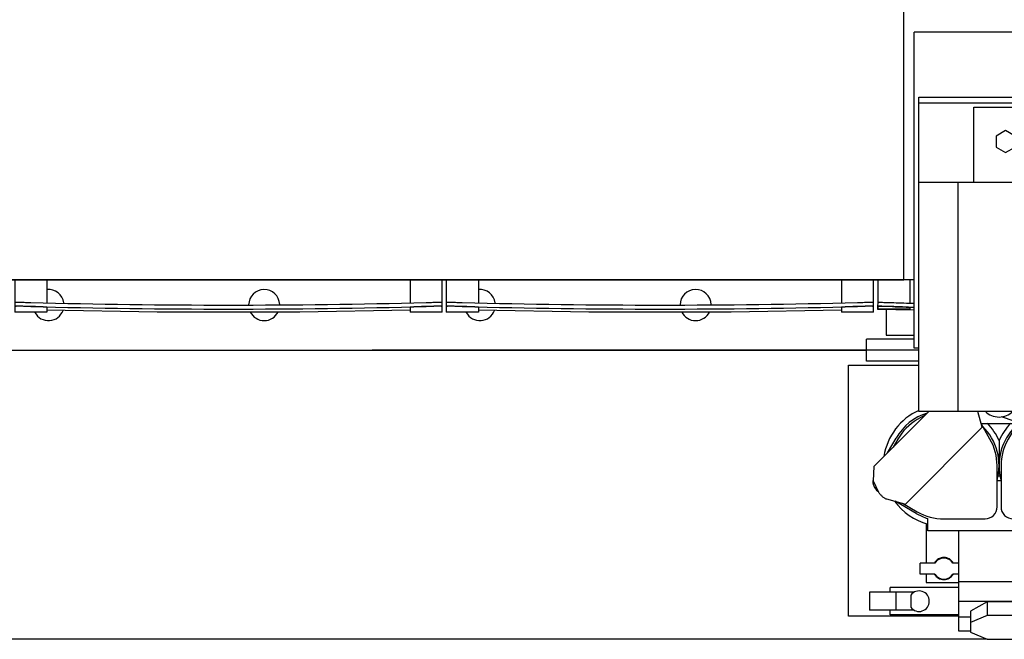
# Model space of a CAD drawing. Header units: millimetres. Extents: x 0 to 841, y 0 to 594.
# Tile 46 of 72: x 692 to 741, y 168 to 199. Entities that reach past the tile are written whole.
import ezdxf
from ezdxf.enums import TextEntityAlignment as Align

# ---------------------------------------------------------------- set-up
doc = ezdxf.new("R2010")
doc.units = ezdxf.units.MM
doc.header["$LTSCALE"] = 46.255
doc.linetypes.add('PHANTOM', pattern=[0.8, 0.45, -0.05, 0.1, -0.05, 0.1, -0.05])
doc.layers.get('0').update_dxf_attribs({"linetype": 'CONTINUOUS'})
for name, color, linetype in [('25007_060000_IMO-2_SKL_PBL494', 7, 'CONTINUOUS'), ('25007_060000_IMO-2_SKL_PBL496', 7, 'CONTINUOUS'), ('25007_060000_TLKS_KGS_V_ABL454', 7, 'CONTINUOUS'), ('25007_061000_TLKS_KGS_V_ABL455', 7, 'CONTINUOUS'), ('25007_452000_10_SIMPLE1_A_ABL491', 7, 'CONTINUOUS'), ('25007_452000_10_SIMPLE1_T1_A_PBL492', 7, 'CONTINUOUS'), ('25007_766000_04_SIMPLE1_T1_X_PBL457', 7, 'CONTINUOUS'), ('25007_766000_04_SIMPLE1_X_ABL456', 7, 'CONTINUOUS'), ('25007_842200_03_SIMPLE1_X_ABL495', 7, 'CONTINUOUS'), ('25007_884500_27_SIMPLE1_X_ABL493', 7, 'CONTINUOUS'), ('25087_000000_IMO-2_SKL_PBL470', 7, 'CONTINUOUS'), ('25087_000000_IMO-2_SKL_PBL471', 7, 'CONTINUOUS'), ('25087_000000_TLKS_MARKETING_ABL434', 7, 'CONTINUOUS'), ('25087_000000_TRENNSTELLEN_TLKS_PBL469', 7, 'CONTINUOUS'), ('25087_030000_TLKS_V_ABL443', 7, 'CONTINUOUS'), ('25087_100000_TLKS_V_ABL472', 7, 'CONTINUOUS'), ('25087_111000_21_SIMPLE1_A_ABL473', 7, 'CONTINUOUS'), ('25087_111000_21_SIMPLE1_T1_A_PBL474', 7, 'CONTINUOUS'), ('25087_111200_24_SIMPLE1_T3_X_PBL477', 7, 'CONTINUOUS'), ('25087_111200_24_SIMPLE1_T3_X_PBL478', 7, 'CONTINUOUS'), ('25087_111200_24_SIMPLE1_T4_X_PBL497', 7, 'CONTINUOUS'), ('25087_111200_24_SIMPLE1_X_ABL475', 7, 'CONTINUOUS'), ('25087_171000_21_SIMPLE1_A_ABL479', 7, 'CONTINUOUS'), ('25087_171000_21_SIMPLE1_T1_A_PBL480', 7, 'CONTINUOUS'), ('top_7_VBL433', 7, 'CONTINUOUS')]:
    doc.layers.add(name, color=color, linetype=linetype)
doc.styles.get("Standard").update_dxf_attribs({"font": 'txt', "width": 0.6})
doc.dimstyles.new('DIMSTYLE_2', dxfattribs={"dimtxt": 3.5, "dimasz": 3.5, "dimexe": 1.8, "dimexo": 0, "dimgap": 0.875, "dimtad": 1, "dimdec": 0, "dimlfac": 20, "dimdsep": 46, "dimtxsty": 'Standard', "dimblk": '_FILLED', "dimblk1": '_FILLED', "dimblk2": '_FILLED', "dimcen": 0.09, "dimadec": 0, "dimazin": 0, "dimtp": 2, "dimtm": 2, "dimtfac": 1, "dimtdec": 0, "dimtofl": 0, "dimtmove": 0, "dimatfit": 3, "dimldrblk": '_FILLED', "dimfxl": 1, "dimtolj": 1, "dimarcsym": 0})

# ---------------------------------------------------------------- blocks, each defined once
blk = doc.blocks.new('_FILLED')
at = {"color": 0, "linetype": 'ByBlock'}
blk.add_solid([(0, 0), (-1, 0.167), (-1, -0.167)], dxfattribs=at)
blk = doc.blocks.new('*D3')
at = {"color": 2, "linetype": 'Continuous'}
for p, q in [((481.565, 282.675), (444.95, 282.675)), ((446.75, 282.675), (446.75, 225.388)), ((446.75, 168.101), (446.75, 225.388)), ((740.412, 168.101), (444.95, 168.101))]:
    blk.add_line(p, q, dxfattribs=at)
at = {"color": 2, "linetype": 'Continuous', "xscale": 3.5, "yscale": 3.5, "zscale": 3.5}
for p, rotation in [((446.75, 282.675), 90), ((446.75, 168.101), 270)]:
    blk.add_blockref('_FILLED', p, dxfattribs=dict(at, rotation=rotation))
at = {"color": 2, "linetype": 'Continuous', "width": 0.636905}
blk.add_text('2291', height=3.5, rotation=90, dxfattribs=at).set_placement((445.875, 225.388), align=Align.CENTER)
blk = doc.blocks.new('25087_111000_21_SIMPLE1_T1_A_PBL474', base_point=(648.825, 214.07))
at = {"layer": '25087_111000_21_SIMPLE1_T1_A_PBL474', "color": 7, "linetype": 'Continuous'}
for p, q in [((736.775, 186), (736.25, 186)), ((555.175, 182.5), (734.4, 182.5))]:
    blk.add_line(p, q, dxfattribs=at)
for centre, start, end in [((693.625, 184.75), 8.7984, 95.4488), ((704.375, 184.75), 2.4062, 179.0556), ((715.125, 184.75), 8.7984, 95.4488), ((725.875, 184.75), 2.4062, 179.0556), ((693.625, 184.75), 208.1676, 340.0843), ((704.375, 184.75), 206.8041, 333.1958), ((715.125, 184.75), 208.1676, 340.0843), ((725.875, 184.75), 206.8041, 333.1958)]:
    blk.add_arc(centre, 0.775, start, end, dxfattribs=at)
blk = doc.blocks.new('25087_111000_21_SIMPLE1_A_ABL473', base_point=(648.825, 214.07))
at = {"layer": '25087_111000_21_SIMPLE1_T1_A_PBL474'}
blk.add_blockref('25087_111000_21_SIMPLE1_T1_A_PBL474', (648.825, 214.07), dxfattribs=at)
blk = doc.blocks.new('25087_111200_24_SIMPLE1_T3_X_PBL477', base_point=(724.1, 185.2))
at = {"layer": '25087_111200_24_SIMPLE1_T3_X_PBL477', "color": 7, "linetype": 'Continuous'}
for p, q in [((713.45, 186), (713.45, 184.4)), ((715.05, 186), (715.05, 184.863)), ((733.15, 186), (733.15, 184.863)), ((734.75, 184.4), (734.75, 186)), ((713.45, 184.681), (713.45, 184.681)), ((714.2, 184.88), (714.25, 184.878)), ((714.25, 184.678), (714.2, 184.679)), ((715.05, 184.639), (715.05, 184.4)), ((733.15, 184.639), (733.15, 184.4)), ((733.95, 184.878), (734, 184.88)), ((734, 184.679), (733.95, 184.678)), ((734.75, 184.681), (734.75, 184.681)), ((715.05, 184.4), (713.45, 184.4)), ((734.75, 184.4), (733.15, 184.4))]:
    blk.add_line(p, q, dxfattribs=at)
blk.add_lwpolyline([(715.05, 184.52), (720.547, 184.417), (727.653, 184.417), (733.15, 184.52)], dxfattribs=at)
for radius, start, end in [(378.214, 268.50765, 271.49235), (378.414, 268.50844, 271.49156)]:
    blk.add_arc((724.1, 562.964), radius, start, end, dxfattribs=at)
for points, knots in [([(713.45, 184.882), (713.45, 184.884), (713.457, 184.884), (713.466, 184.886), (713.485, 184.886), (713.509, 184.887), (713.541, 184.888), (713.595, 184.889), (713.676, 184.889), (713.789, 184.888), (713.917, 184.886), (714.056, 184.883), (714.151, 184.881), (714.2, 184.88)], [0, 0, 0, 0, 0.005255, 0.019758, 0.043633, 0.076691, 0.118629, 0.16905, 0.293333, 0.444777, 0.617559, 0.805035, 1, 1, 1, 1]), ([(714.2, 184.679), (714.151, 184.681), (714.056, 184.683), (713.917, 184.686), (713.789, 184.688), (713.676, 184.689), (713.595, 184.689), (713.541, 184.688), (713.509, 184.687), (713.485, 184.686), (713.466, 184.686), (713.457, 184.684), (713.45, 184.683), (713.45, 184.682)], [0, 0, 0, 0, 0.194964, 0.38244, 0.555223, 0.706666, 0.83095, 0.881371, 0.92331, 0.956368, 0.980242, 0.994746, 1, 1, 1, 1]), ([(714.25, 184.678), (714.198, 184.68), (714.096, 184.682), (713.948, 184.685), (713.812, 184.687), (713.692, 184.688), (713.605, 184.688), (713.548, 184.687), (713.514, 184.687), (713.488, 184.685), (713.467, 184.685), (713.458, 184.683), (713.45, 184.682), (713.45, 184.681)], [0, 0, 0, 0, 0.194623, 0.381798, 0.554357, 0.705687, 0.829993, 0.880481, 0.922526, 0.95573, 0.979789, 0.994513, 1, 1, 1, 1]), ([(715.05, 184.639), (715.05, 184.641), (715.042, 184.642), (715.033, 184.644), (715.013, 184.646), (714.987, 184.648), (714.953, 184.651), (714.896, 184.654), (714.808, 184.659), (714.689, 184.664), (714.552, 184.669), (714.404, 184.674), (714.302, 184.677), (714.25, 184.678)], [0, 0, 0, 0, 0.005353, 0.019958, 0.043924, 0.077058, 0.119053, 0.169511, 0.293806, 0.445188, 0.617855, 0.805188, 1, 1, 1, 1]), ([(733.95, 184.678), (733.898, 184.677), (733.796, 184.674), (733.648, 184.669), (733.511, 184.664), (733.392, 184.659), (733.304, 184.654), (733.247, 184.651), (733.213, 184.648), (733.187, 184.646), (733.167, 184.644), (733.158, 184.642), (733.15, 184.641), (733.15, 184.639)], [0, 0, 0, 0, 0.194812, 0.382145, 0.554812, 0.706194, 0.830489, 0.880947, 0.922942, 0.956076, 0.980042, 0.994647, 1, 1, 1, 1]), ([(734.75, 184.681), (734.75, 184.682), (734.742, 184.683), (734.733, 184.685), (734.712, 184.685), (734.686, 184.687), (734.652, 184.687), (734.595, 184.688), (734.508, 184.688), (734.388, 184.687), (734.252, 184.685), (734.104, 184.682), (734.002, 184.68), (733.95, 184.678)], [0, 0, 0, 0, 0.005487, 0.020211, 0.04427, 0.077474, 0.119519, 0.170007, 0.294313, 0.445643, 0.618202, 0.805377, 1, 1, 1, 1]), ([(734, 184.88), (734.049, 184.881), (734.144, 184.883), (734.283, 184.886), (734.411, 184.888), (734.524, 184.889), (734.605, 184.889), (734.659, 184.888), (734.691, 184.887), (734.715, 184.886), (734.734, 184.886), (734.743, 184.884), (734.75, 184.884), (734.75, 184.882)], [0, 0, 0, 0, 0.194964, 0.38244, 0.555222, 0.706666, 0.83095, 0.881371, 0.923309, 0.956367, 0.980242, 0.994745, 1, 1, 1, 1]), ([(734.746, 184.684), (734.737, 184.685), (734.711, 184.687), (734.63, 184.689), (734.48, 184.688), (734.257, 184.686), (734.09, 184.682), (734, 184.679)], [0, 0, 0, 0, 0.03599, 0.104167, 0.327214, 0.63967, 1, 1, 1, 1]), ([(734.75, 184.682), (734.75, 184.683), (734.748, 184.683), (734.747, 184.684), (734.746, 184.684)], [0, 0, 0, 0, 0.29739, 1, 1, 1, 1])]:
    blk.add_open_spline(points, degree=3, knots=knots, dxfattribs=at)
blk = doc.blocks.new('25087_111200_24_SIMPLE1_T3_X_PBL478', base_point=(702.6, 185.2))
at = {"layer": '25087_111200_24_SIMPLE1_T3_X_PBL478', "color": 7, "linetype": 'Continuous'}
for p, q in [((691.95, 186), (691.95, 184.4)), ((693.55, 186), (693.55, 184.863)), ((711.65, 186), (711.65, 184.863)), ((713.25, 184.4), (713.25, 186)), ((691.95, 184.681), (691.95, 184.681)), ((692.7, 184.88), (692.75, 184.878)), ((692.75, 184.678), (692.7, 184.679)), ((693.55, 184.639), (693.55, 184.4)), ((711.65, 184.639), (711.65, 184.4)), ((712.45, 184.878), (712.5, 184.88)), ((712.5, 184.679), (712.45, 184.678)), ((713.25, 184.681), (713.25, 184.681)), ((693.55, 184.4), (691.95, 184.4)), ((713.25, 184.4), (711.65, 184.4))]:
    blk.add_line(p, q, dxfattribs=at)
blk.add_lwpolyline([(693.55, 184.52), (699.047, 184.417), (706.153, 184.417), (711.65, 184.52)], dxfattribs=at)
for radius, start, end in [(378.214, 268.50765, 271.49235), (378.414, 268.50844, 271.49156)]:
    blk.add_arc((702.6, 562.964), radius, start, end, dxfattribs=at)
for points, knots in [([(691.95, 184.882), (691.95, 184.884), (691.957, 184.884), (691.966, 184.886), (691.985, 184.886), (692.009, 184.887), (692.041, 184.888), (692.095, 184.889), (692.176, 184.889), (692.289, 184.888), (692.417, 184.886), (692.556, 184.883), (692.651, 184.881), (692.7, 184.88)], [0, 0, 0, 0, 0.005255, 0.019758, 0.043633, 0.076691, 0.118629, 0.16905, 0.293333, 0.444777, 0.617559, 0.805035, 1, 1, 1, 1]), ([(692.7, 184.679), (692.651, 184.681), (692.556, 184.683), (692.417, 184.686), (692.289, 184.688), (692.176, 184.689), (692.095, 184.689), (692.041, 184.688), (692.009, 184.687), (691.985, 184.686), (691.966, 184.686), (691.957, 184.684), (691.95, 184.683), (691.95, 184.682)], [0, 0, 0, 0, 0.194964, 0.38244, 0.555223, 0.706666, 0.83095, 0.881371, 0.92331, 0.956368, 0.980242, 0.994746, 1, 1, 1, 1]), ([(692.75, 184.678), (692.698, 184.68), (692.596, 184.682), (692.448, 184.685), (692.312, 184.687), (692.192, 184.688), (692.105, 184.688), (692.048, 184.687), (692.014, 184.687), (691.988, 184.685), (691.967, 184.685), (691.958, 184.683), (691.95, 184.682), (691.95, 184.681)], [0, 0, 0, 0, 0.194623, 0.381798, 0.554357, 0.705687, 0.829993, 0.880481, 0.922526, 0.95573, 0.979789, 0.994513, 1, 1, 1, 1]), ([(693.55, 184.639), (693.55, 184.641), (693.542, 184.642), (693.533, 184.644), (693.513, 184.646), (693.487, 184.648), (693.453, 184.651), (693.396, 184.654), (693.308, 184.659), (693.189, 184.664), (693.052, 184.669), (692.904, 184.674), (692.802, 184.677), (692.75, 184.678)], [0, 0, 0, 0, 0.005353, 0.019958, 0.043924, 0.077058, 0.119053, 0.169511, 0.293806, 0.445188, 0.617855, 0.805188, 1, 1, 1, 1]), ([(712.45, 184.678), (712.398, 184.677), (712.296, 184.674), (712.148, 184.669), (712.011, 184.664), (711.892, 184.659), (711.804, 184.654), (711.747, 184.651), (711.713, 184.648), (711.687, 184.646), (711.667, 184.644), (711.658, 184.642), (711.65, 184.641), (711.65, 184.639)], [0, 0, 0, 0, 0.194812, 0.382145, 0.554812, 0.706194, 0.830489, 0.880947, 0.922942, 0.956076, 0.980042, 0.994647, 1, 1, 1, 1]), ([(713.25, 184.681), (713.25, 184.682), (713.242, 184.683), (713.233, 184.685), (713.212, 184.685), (713.186, 184.687), (713.152, 184.687), (713.095, 184.688), (713.008, 184.688), (712.888, 184.687), (712.752, 184.685), (712.604, 184.682), (712.502, 184.68), (712.45, 184.678)], [0, 0, 0, 0, 0.005487, 0.020211, 0.04427, 0.077474, 0.119519, 0.170007, 0.294313, 0.445643, 0.618202, 0.805377, 1, 1, 1, 1]), ([(712.5, 184.88), (712.549, 184.881), (712.644, 184.883), (712.783, 184.886), (712.911, 184.888), (713.024, 184.889), (713.105, 184.889), (713.159, 184.888), (713.191, 184.887), (713.215, 184.886), (713.234, 184.886), (713.243, 184.884), (713.25, 184.884), (713.25, 184.882)], [0, 0, 0, 0, 0.194964, 0.38244, 0.555222, 0.706666, 0.83095, 0.881371, 0.923309, 0.956367, 0.980242, 0.994745, 1, 1, 1, 1]), ([(713.246, 184.684), (713.237, 184.685), (713.211, 184.687), (713.13, 184.689), (712.98, 184.688), (712.757, 184.686), (712.59, 184.682), (712.5, 184.679)], [0, 0, 0, 0, 0.03599, 0.104167, 0.327214, 0.63967, 1, 1, 1, 1]), ([(713.25, 184.682), (713.25, 184.683), (713.248, 184.683), (713.247, 184.684), (713.246, 184.684)], [0, 0, 0, 0, 0.29739, 1, 1, 1, 1])]:
    blk.add_open_spline(points, degree=3, knots=knots, dxfattribs=at)
blk = doc.blocks.new('25087_111200_24_SIMPLE1_T4_X_PBL497', base_point=(735.859, 185.253))
at = {"layer": '25087_111200_24_SIMPLE1_T4_X_PBL497', "color": 7, "linetype": 'Continuous'}
for p, q in [((734.95, 186), (734.95, 184.882)), ((736.55, 186), (736.55, 184.854)), ((734.95, 184.882), (734.943, 184.682)), ((734.943, 184.682), (734.943, 184.55)), ((734.943, 184.55), (736.775, 184.505)), ((734.95, 184.882), (734.95, 184.881)), ((734.95, 184.681), (734.95, 184.55)), ((736.55, 184.55), (734.95, 184.55)), ((735.7, 184.874), (735.75, 184.872)), ((736.55, 184.628), (736.55, 184.55))]:
    blk.add_line(p, q, dxfattribs=at)
for radius, start, end in [(223.052, 268.09045, 268.3685), (222.852, 268.10345, 268.36704)]:
    blk.add_arc((743.125, 407.602), radius, start, end, dxfattribs=at)
for points, knots in [([(735.693, 184.674), (735.644, 184.676), (735.548, 184.679), (735.41, 184.682), (735.282, 184.685), (735.169, 184.687), (735.088, 184.688), (735.034, 184.687), (735.002, 184.687), (734.978, 184.686), (734.959, 184.686), (734.95, 184.684), (734.943, 184.684), (734.943, 184.682)], [0, 0, 0, 0, 0.194891, 0.382296, 0.555018, 0.706427, 0.830712, 0.881149, 0.923115, 0.956211, 0.980133, 0.994691, 1, 1, 1, 1]), ([(734.95, 184.882), (734.95, 184.883), (734.952, 184.883), (734.953, 184.884), (734.954, 184.884)], [0, 0, 0, 0, 0.299325, 1, 1, 1, 1]), ([(736.55, 184.628), (736.55, 184.629), (736.542, 184.63), (736.533, 184.633), (736.513, 184.635), (736.487, 184.637), (736.453, 184.64), (736.396, 184.644), (736.309, 184.649), (736.189, 184.655), (736.052, 184.661), (735.904, 184.667), (735.75, 184.672), (735.596, 184.677), (735.448, 184.681), (735.311, 184.684), (735.192, 184.686), (735.105, 184.686), (735.047, 184.686), (735.013, 184.686), (734.987, 184.685), (734.967, 184.684), (734.958, 184.683), (734.95, 184.682), (734.95, 184.681)], [0, 0, 0, 0, 0.002683, 0.009994, 0.021987, 0.038565, 0.059574, 0.084815, 0.146986, 0.222699, 0.309055, 0.402745, 0.500178, 0.597618, 0.691323, 0.777689, 0.853394, 0.915523, 0.940727, 0.96169, 0.978212, 0.990141, 0.997383, 1, 1, 1, 1]), ([(734.954, 184.884), (734.963, 184.886), (734.989, 184.886), (735.07, 184.888), (735.22, 184.886), (735.443, 184.882), (735.611, 184.877), (735.7, 184.874)], [0, 0, 0, 0, 0.035969, 0.104133, 0.327166, 0.639628, 1, 1, 1, 1])]:
    blk.add_open_spline(points, degree=3, knots=knots, dxfattribs=at)
blk = doc.blocks.new('25087_111200_24_SIMPLE1_X_ABL475', base_point=(649.212, 211.125))
at = {"layer": '25087_111200_24_SIMPLE1_T3_X_PBL477'}
blk.add_blockref('25087_111200_24_SIMPLE1_T3_X_PBL477', (724.1, 185.2), dxfattribs=at)
at = {"layer": '25087_111200_24_SIMPLE1_T3_X_PBL478'}
blk.add_blockref('25087_111200_24_SIMPLE1_T3_X_PBL478', (702.6, 185.2), dxfattribs=at)
at = {"layer": '25087_111200_24_SIMPLE1_T4_X_PBL497'}
blk.add_blockref('25087_111200_24_SIMPLE1_T4_X_PBL497', (735.859, 185.253), dxfattribs=at)
blk = doc.blocks.new('25087_171000_21_SIMPLE1_T1_A_PBL480', base_point=(647.375, 197.512))
at = {"layer": '25087_171000_21_SIMPLE1_T1_A_PBL480', "color": 7, "linetype": 'Continuous'}
for p, q in [((736.25, 186), (736.25, 203.975)), ((736.25, 186), (690.45, 186)), ((690.45, 186), (736.25, 186))]:
    blk.add_line(p, q, dxfattribs=at)
blk = doc.blocks.new('25087_171000_21_SIMPLE1_A_ABL479', base_point=(647.375, 197.262))
at = {"layer": '25087_171000_21_SIMPLE1_T1_A_PBL480'}
blk.add_blockref('25087_171000_21_SIMPLE1_T1_A_PBL480', (647.375, 197.512), dxfattribs=at)
blk = doc.blocks.new('25087_100000_TLKS_V_ABL472', base_point=(649.875, 212.695))
at = {"layer": '25087_111000_21_SIMPLE1_A_ABL473'}
blk.add_blockref('25087_111000_21_SIMPLE1_A_ABL473', (648.825, 214.07), dxfattribs=at)
at = {"layer": '25087_111200_24_SIMPLE1_X_ABL475'}
blk.add_blockref('25087_111200_24_SIMPLE1_X_ABL475', (649.212, 211.125), dxfattribs=at)
at = {"layer": '25087_171000_21_SIMPLE1_A_ABL479'}
blk.add_blockref('25087_171000_21_SIMPLE1_A_ABL479', (647.375, 197.262), dxfattribs=at)
blk = doc.blocks.new('25087_030000_TLKS_V_ABL443', base_point=(629.175, 229.3))
at = {"layer": '25087_100000_TLKS_V_ABL472'}
blk.add_blockref('25087_100000_TLKS_V_ABL472', (649.875, 212.695), dxfattribs=at)
blk = doc.blocks.new('25007_766000_04_SIMPLE1_T1_X_PBL457', base_point=(741.949, 176.32))
at = {"layer": '25007_766000_04_SIMPLE1_T1_X_PBL457', "color": 7, "linetype": 'Continuous'}
for p, q in [((735.375, 184.54), (735.375, 183.25)), ((736.775, 183.05), (734.4, 183.05)), ((734.4, 181.95), (734.4, 183.05)), ((735.375, 183.25), (736.775, 183.25)), ((737, 182.5), (734.4, 182.5)), ((733.5, 181.75), (737, 181.75)), ((733.5, 169.25), (733.5, 181.75)), ((737, 181.95), (734.4, 181.95)), ((737.503, 179.45), (734.758, 176.706)), ((737.334, 179.281), (736.924, 179.045)), ((740.16, 178.66), (739.949, 179.45)), ((749.828, 176.18), (741.115, 179.18)), ((750.397, 177.835), (745.707, 179.45)), ((748.5, 179.45), (748.5, 178.488)), ((736.34, 174.84), (740.16, 178.66)), ((740.108, 178.855), (741.892, 178.855)), ((740.545, 178.074), (740.119, 178.813)), ((741.881, 178.813), (741.455, 178.074)), ((741.906, 178.908), (741.84, 178.66)), ((741.84, 178.66), (745.66, 174.84)), ((749.233, 178.236), (748.663, 176.581)), ((735.446, 177.394), (735.867, 178.122)), ((735.955, 178.076), (735.719, 177.666)), ((741, 178.009), (741, 177.949)), ((741, 177.949), (741, 176.753)), ((750.397, 177.835), (749.828, 176.18)), ((747.242, 176.706), (746.685, 177.262)), ((734.758, 176.706), (734.723, 175.999)), ((740.901, 174.7), (740.9, 176.751)), ((741, 176.747), (741, 176.326)), ((741.1, 176.751), (741.099, 174.7)), ((747.277, 175.999), (747.242, 176.706)), ((741.05, 176.228), (740.95, 176.228)), ((741.033, 176.328), (740.967, 176.328)), ((748.5, 176.638), (748.5, 169.25)), ((734.723, 175.999), (734.986, 175.436)), ((741.1, 176), (740.9, 176)), ((747.014, 175.436), (747.277, 175.999)), ((735.387, 175.095), (736.34, 174.84)), ((736.87, 174.371), (735.815, 174.98)), ((736.187, 174.881), (736.926, 174.455)), ((745.074, 174.455), (745.813, 174.881)), ((746.185, 174.98), (745.13, 174.371)), ((745.66, 174.84), (746.613, 175.095)), ((737.362, 173.861), (737.362, 171.9)), ((737.449, 173.5), (737.449, 174.119)), ((738.249, 174.1), (740.3, 174.099)), ((741.7, 174.099), (743.751, 174.1)), ((744.551, 173.5), (744.551, 174.119)), ((744.638, 173.861), (744.638, 171.9)), ((744.551, 173.5), (737.449, 173.5)), ((739, 168.512), (739, 173.5)), ((743, 168.512), (743, 173.5)), ((737.802, 171.9), (737.075, 171.9)), ((737.075, 171.35), (737.075, 171.9)), ((739, 171.9), (738.698, 171.9)), ((743.302, 171.9), (743, 171.9)), ((744.925, 171.9), (744.198, 171.9)), ((744.925, 171.35), (744.925, 171.9)), ((737.802, 171.35), (737.075, 171.35)), ((737.362, 171.35), (737.362, 170.933)), ((739, 171.35), (738.698, 171.35)), ((743.302, 171.35), (743, 171.35)), ((744.925, 171.35), (744.198, 171.35)), ((744.638, 171.35), (744.638, 170.933)), ((737.362, 170.933), (739, 170.933)), ((743, 170.964), (739, 170.964)), ((743, 170.933), (744.638, 170.933)), ((736.767, 170.45), (734.55, 170.45)), ((734.55, 170.45), (734.55, 169.55)), ((739, 170.675), (735.575, 170.675)), ((735.575, 170.45), (735.575, 170.675)), ((735.85, 170.45), (735.85, 169.55)), ((736.6, 170.304), (736.6, 169.696)), ((747, 170.675), (743, 170.675)), ((748.025, 170.45), (745.708, 170.45)), ((746.725, 170.45), (746.725, 169.55)), ((747, 170.45), (747, 170.675)), ((748.025, 170.45), (748.025, 169.55)), ((743, 169.986), (739, 169.986)), ((740.412, 169.964), (739.575, 169.507)), ((742.138, 169.964), (740.412, 169.964)), ((740.412, 169.964), (740.412, 169.285)), ((742.975, 169.507), (742.138, 169.964)), ((742.138, 169.964), (742.138, 169.285)), ((745.975, 170.014), (745.975, 170)), ((736.767, 169.55), (734.55, 169.55)), ((735.575, 169.325), (735.575, 169.55)), ((739, 169.325), (735.575, 169.325)), ((739.575, 169.507), (739.575, 168.455)), ((742.975, 168.455), (742.975, 169.507)), ((747, 169.325), (743, 169.325)), ((748.025, 169.55), (745.708, 169.55)), ((747, 169.325), (747, 169.55)), ((739, 169.25), (733.5, 169.25)), ((739.575, 169.201), (739, 169.201)), ((740.412, 169.285), (739.575, 168.931)), ((742.138, 169.285), (740.412, 169.285)), ((742.975, 168.931), (742.138, 169.285)), ((743, 169.201), (742.975, 169.201)), ((748.5, 169.25), (743, 169.25)), ((739.575, 168.512), (739, 168.512)), ((739.575, 168.455), (740.412, 168.101)), ((742.138, 168.101), (742.975, 168.455)), ((743, 168.512), (742.975, 168.512)), ((740.412, 168.101), (742.138, 168.101))]:
    blk.add_line(p, q, dxfattribs=at)
for centre, radius, start, end in [((738.25, 176.75), 3.024, 114.4163, 171.2371), ((738.25, 176.75), 2.75, 107.4861, 150.0635), ((741, 180.145), 0.972, 224.5154, 315.4846), ((738.25, 176.75), 2.65, 120.017, 149.983), ((738.25, 176.75), 2.75, 344.5183, 45.4814), ((738.25, 176.75), 3.024, 24.5918, 44.2527), ((743.75, 176.75), 3.024, 135.7477, 155.4083), ((743.75, 176.75), 2.75, 134.5174, 195.4831), ((738.25, 176.75), 2.65, 0.017, 29.983), ((743.75, 176.75), 2.65, 150.017, 179.983), ((743.75, 176.75), 3.024, 8.7633, 9.4799), ((735.313, 175.963), 0.6, 169.5624, 234.4135), ((746.687, 175.963), 0.6, 305.5865, 10.4376), ((738.25, 176.75), 3.024, 215.7039, 254.6421), ((740.301, 174.699), 0.6, 269.983, 0.017), ((741.699, 174.699), 0.6, 179.983, 270.017), ((743.75, 176.75), 3.024, 285.3589, 324.2963), ((738.25, 176.75), 2.75, 239.8773, 253.0735), ((738.25, 176.75), 2.65, 240.017, 269.983), ((743.75, 176.75), 2.65, 270.017, 299.983), ((743.75, 176.75), 2.75, 286.9276, 300.1227), ((738.25, 171.625), 0.55, 30, 150), ((738.25, 171.625), 0.526, 31.5513, 148.4487), ((743.75, 171.625), 0.55, 30, 150), ((743.75, 171.625), 0.526, 31.5513, 148.4487), ((738.25, 171.625), 0.55, 210, 330), ((738.25, 171.625), 0.526, 211.5513, 328.4487), ((743.75, 171.625), 0.55, 210, 330), ((743.75, 171.625), 0.526, 211.5513, 328.4487), ((737.013, 170), 0.512, 216.4008, 143.5992), ((745.462, 170), 0.512, 1.56, 360)]:
    blk.add_arc(centre, radius, start, end, dxfattribs=at)
for points, knots in [([(734.986, 175.436), (735.001, 175.416), (735.032, 175.378), (735.078, 175.322), (735.125, 175.269), (735.173, 175.22), (735.223, 175.178), (735.275, 175.142), (735.33, 175.114), (735.368, 175.1), (735.387, 175.095)], [0, 0, 0, 0, 0.138008, 0.27417, 0.40684, 0.534831, 0.657523, 0.775139, 0.888691, 1, 1, 1, 1]), ([(746.613, 175.095), (746.632, 175.1), (746.67, 175.114), (746.725, 175.142), (746.777, 175.178), (746.827, 175.22), (746.875, 175.269), (746.922, 175.322), (746.968, 175.378), (746.999, 175.416), (747.014, 175.436)], [0, 0, 0, 0, 0.111309, 0.224861, 0.342477, 0.465169, 0.59316, 0.72583, 0.861992, 1, 1, 1, 1])]:
    blk.add_open_spline(points, degree=3, knots=knots, dxfattribs=at)
blk = doc.blocks.new('25007_766000_04_SIMPLE1_X_ABL456', base_point=(741.949, 176.32))
at = {"layer": '25007_766000_04_SIMPLE1_T1_X_PBL457'}
blk.add_blockref('25007_766000_04_SIMPLE1_T1_X_PBL457', (741.949, 176.32), dxfattribs=at)
blk = doc.blocks.new('25007_452000_10_SIMPLE1_T1_A_PBL492', base_point=(748.265, 188.9))
at = {"layer": '25007_452000_10_SIMPLE1_T1_A_PBL492', "color": 7, "linetype": 'Continuous'}
for p, q in [((752.525, 198.35), (736.775, 198.35)), ((736.775, 182.6), (736.775, 198.35)), ((752.525, 195.1), (752.525, 198.35)), ((737, 195.1), (754, 195.1)), ((737, 194.825), (737, 195.1)), ((737, 194.825), (754, 194.825)), ((737, 190.85), (737, 194.825)), ((754, 190.85), (754, 195.1)), ((739.75, 194.6), (749.75, 194.6)), ((739.75, 190.85), (739.75, 194.6)), ((747.25, 190.85), (747.25, 194.6)), ((749.75, 190.85), (749.75, 194.6)), ((741.329, 193.445), (740.852, 193.17)), ((741.805, 193.17), (741.329, 193.445)), ((740.852, 193.17), (740.852, 192.62)), ((741.805, 192.62), (741.805, 193.17)), ((740.852, 192.62), (741.329, 192.345)), ((741.329, 192.345), (741.805, 192.62)), ((754.025, 190.85), (737, 190.85)), ((737, 179.45), (737, 190.85)), ((738.962, 179.45), (738.962, 190.85)), ((752.087, 179.45), (752.087, 190.85)), ((754.025, 179.45), (754.025, 190.85)), ((755.85, 189.994), (754.85, 189.994)), ((754.85, 189.994), (754.85, 187.6)), ((755.85, 189.994), (755.85, 187.6)), ((754.025, 187.6), (756.575, 187.6)), ((756.575, 187.6), (756.575, 187.575)), ((756.575, 187.575), (756.775, 187.575)), ((756.775, 187.575), (756.775, 185.35)), ((757.225, 185.75), (756.775, 185.75)), ((757.225, 183.25), (757.225, 185.75)), ((754.025, 185.1), (755.475, 185.1)), ((754.85, 185.1), (754.85, 183.85)), ((757.215, 185.35), (755.475, 185.35)), ((755.475, 185.35), (755.475, 183.85)), ((756.35, 183.85), (756.35, 185.35)), ((757.215, 185.35), (757.215, 183.85)), ((758.325, 185.1), (757.225, 185.1)), ((758.325, 183.9), (758.325, 185.1)), ((759.462, 185.252), (759.355, 184.85)), ((759.647, 185.252), (759.462, 185.252)), ((759.462, 183.748), (759.462, 185.252)), ((759.755, 184.85), (759.647, 185.252)), ((759.647, 183.748), (759.647, 185.252)), ((758.625, 184.78), (758.325, 184.78)), ((758.705, 184.9), (758.625, 184.9)), ((758.625, 184.1), (758.625, 184.9)), ((758.705, 184.1), (758.705, 184.9)), ((758.955, 184.787), (758.705, 184.787)), ((759.355, 184.85), (758.955, 184.85)), ((758.955, 184.15), (758.955, 184.85)), ((759.355, 184.15), (759.355, 184.85)), ((759.755, 184.15), (759.755, 184.85)), ((758.625, 184.22), (758.325, 184.22)), ((758.705, 184.1), (758.625, 184.1)), ((758.955, 184.213), (758.705, 184.213)), ((759.355, 184.15), (758.955, 184.15)), ((759.462, 183.748), (759.355, 184.15)), ((759.755, 184.15), (759.647, 183.748)), ((757.215, 183.85), (754.85, 183.85)), ((756.525, 183.25), (756.525, 183.85)), ((758.325, 183.9), (757.225, 183.9)), ((759.647, 183.748), (759.462, 183.748)), ((756.525, 183.25), (757.225, 183.25)), ((737, 182.6), (736.775, 182.6)), ((754.025, 179.45), (737, 179.45))]:
    blk.add_line(p, q, dxfattribs=at)
blk = doc.blocks.new('25007_452000_10_SIMPLE1_A_ABL491', base_point=(748.265, 188.9))
at = {"layer": '25007_452000_10_SIMPLE1_T1_A_PBL492'}
blk.add_blockref('25007_452000_10_SIMPLE1_T1_A_PBL492', (748.265, 188.9), dxfattribs=at)
blk = doc.blocks.new('25007_060000_IMO-2_SKL_PBL494', base_point=(731.125, 212.812))
at = {"layer": '25007_060000_IMO-2_SKL_PBL494', "color": 40, "linetype": 'Continuous'}
for p, q in [((752.5, 243.125), (752.5, 198.35)), ((752.5, 242), (733.996, 242)), ((736.775, 186), (736.25, 186)), ((734.4, 182.5), (709.75, 182.5))]:
    blk.add_line(p, q, dxfattribs=at)
blk = doc.blocks.new('25007_884500_27_SIMPLE1_X_ABL493', base_point=(731.125, 212.8125))
at = {"layer": '25007_060000_IMO-2_SKL_PBL494'}
blk.add_blockref('25007_060000_IMO-2_SKL_PBL494', (731.125, 212.8125), dxfattribs=at)
blk = doc.blocks.new('25007_060000_IMO-2_SKL_PBL496', base_point=(731.125, 212.812))
at = {"layer": '25007_060000_IMO-2_SKL_PBL496', "color": 8, "linetype": 'PHANTOM'}
for p, q in [((752.5, 243.125), (752.5, 198.35)), ((752.5, 242), (733.996, 242)), ((736.775, 186), (736.25, 186)), ((734.4, 182.5), (709.75, 182.5))]:
    blk.add_line(p, q, dxfattribs=at)
blk = doc.blocks.new('25007_842200_03_SIMPLE1_X_ABL495', base_point=(740.125, 212.812))
at = {"layer": '25007_060000_IMO-2_SKL_PBL496'}
blk.add_blockref('25007_060000_IMO-2_SKL_PBL496', (731.125, 212.812), dxfattribs=at)
blk = doc.blocks.new('25007_061000_TLKS_KGS_V_ABL455', base_point=(743.457, 217.113))
at = {"layer": '25007_452000_10_SIMPLE1_A_ABL491'}
blk.add_blockref('25007_452000_10_SIMPLE1_A_ABL491', (748.265, 188.9), dxfattribs=at)
at = {"layer": '25007_766000_04_SIMPLE1_X_ABL456'}
blk.add_blockref('25007_766000_04_SIMPLE1_X_ABL456', (741.949, 176.32), dxfattribs=at)
at = {"layer": '25007_842200_03_SIMPLE1_X_ABL495'}
blk.add_blockref('25007_842200_03_SIMPLE1_X_ABL495', (740.125, 212.812), dxfattribs=at)
at = {"layer": '25007_884500_27_SIMPLE1_X_ABL493'}
blk.add_blockref('25007_884500_27_SIMPLE1_X_ABL493', (731.125, 212.812), dxfattribs=at)
blk = doc.blocks.new('25007_060000_TLKS_KGS_V_ABL454', base_point=(743.457, 217.113))
at = {"layer": '25007_061000_TLKS_KGS_V_ABL455'}
blk.add_blockref('25007_061000_TLKS_KGS_V_ABL455', (743.457, 217.113), dxfattribs=at)
blk = doc.blocks.new('25087_000000_IMO-2_SKL_PBL471', base_point=(648.825, 212.812))
at = {"layer": '25087_000000_IMO-2_SKL_PBL471', "color": 40, "linetype": 'Continuous'}
for p, q in [((736.775, 186), (736.25, 186)), ((555.175, 182.5), (734.4, 182.5))]:
    blk.add_line(p, q, dxfattribs=at)
blk = doc.blocks.new('25087_000000_TLKS_MARKETING_ABL434', base_point=(626.957, 223.476))
at = {"layer": '25007_060000_TLKS_KGS_V_ABL454'}
blk.add_blockref('25007_060000_TLKS_KGS_V_ABL454', (743.457, 217.113), dxfattribs=at)
at = {"layer": '25087_000000_IMO-2_SKL_PBL471'}
blk.add_blockref('25087_000000_IMO-2_SKL_PBL471', (648.825, 212.812), dxfattribs=at)
at = {"layer": '25087_030000_TLKS_V_ABL443'}
blk.add_blockref('25087_030000_TLKS_V_ABL443', (629.175, 229.3), dxfattribs=at)
blk = doc.blocks.new('25087_000000_TRENNSTELLEN_TLKS_PBL469', base_point=(652.468, 212.812))
at = {"layer": '25087_000000_TRENNSTELLEN_TLKS_PBL469', "color": 40, "linetype": 'Continuous'}
for p, q in [((736.775, 186), (736.25, 186)), ((555.175, 182.5), (734.4, 182.5))]:
    blk.add_line(p, q, dxfattribs=at)
blk = doc.blocks.new('25087_000000_IMO-2_SKL_PBL470', base_point=(648.825, 212.812))
at = {"layer": '25087_000000_IMO-2_SKL_PBL470', "color": 40, "linetype": 'Continuous'}
for p, q in [((736.775, 186), (736.25, 186)), ((555.175, 182.5), (734.4, 182.5))]:
    blk.add_line(p, q, dxfattribs=at)
blk = doc.blocks.new('TOP_7_VBL433', base_point=(619.464, 225.864))
at = {"layer": '25087_000000_IMO-2_SKL_PBL470'}
blk.add_blockref('25087_000000_IMO-2_SKL_PBL470', (648.825, 212.812), dxfattribs=at)
at = {"layer": '25087_000000_TLKS_MARKETING_ABL434'}
blk.add_blockref('25087_000000_TLKS_MARKETING_ABL434', (626.957, 223.476), dxfattribs=at)
at = {"layer": '25087_000000_TRENNSTELLEN_TLKS_PBL469'}
blk.add_blockref('25087_000000_TRENNSTELLEN_TLKS_PBL469', (652.468, 212.812), dxfattribs=at)

msp = doc.modelspace()

# ---------------------------------------------------------------- block references
at = {"layer": 'top_7_VBL433'}
msp.add_blockref('TOP_7_VBL433', (619.46432, 225.86357), dxfattribs=at)

# ---------------------------------------------------------------- dimensions: what is measured, and where the dimension line sits
at = {"color": 2, "linetype": 'Continuous'}
dim = msp.add_linear_dim(base=(446.75, 168.10135), p1=(481.5653, 282.675), p2=(740.41225, 168.10135), angle=270, dimstyle='DIMSTYLE_2', dxfattribs=at)
dim.commit()
dim.dimension.update_dxf_attribs({"geometry": '*D3', "text_midpoint": (446.75, 225.05485), "dimtype": 160})

doc.saveas('drawing.dxf')
